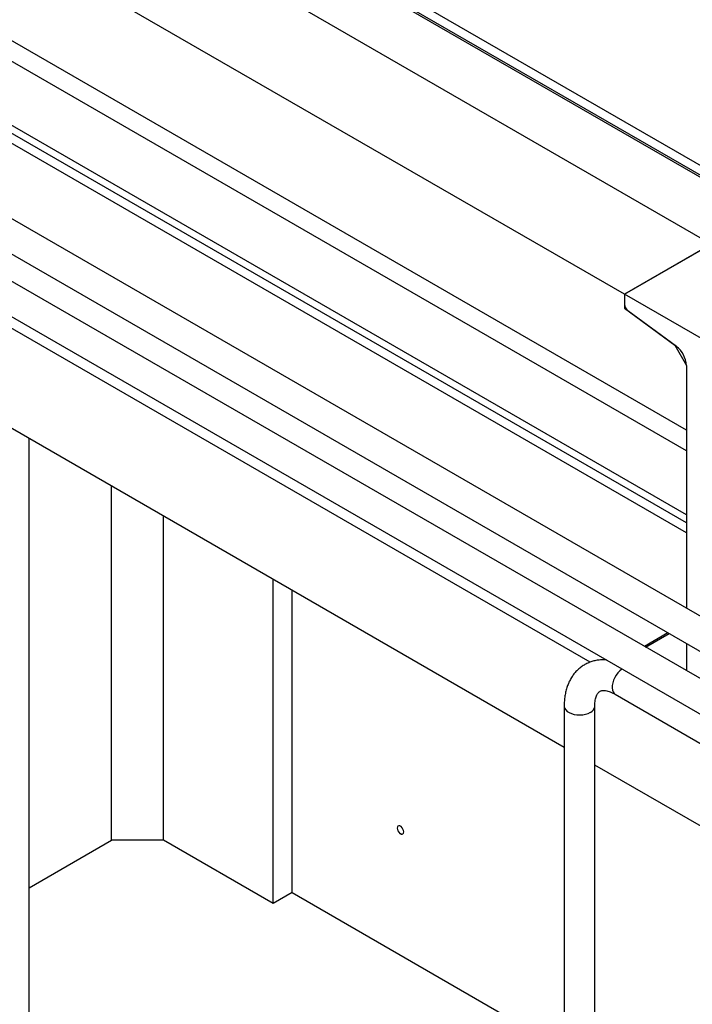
# Model space of a CAD drawing. Header units: millimetres. Extents: x 0 to 25230, y 0 to 17820.
# Tile 7 of 244: x 3767 to 4864, y 3438 to 5045. Entities that reach past the tile are written whole.
import ezdxf

# ---------------------------------------------------------------- set-up
doc = ezdxf.new("R2010")
doc.units = ezdxf.units.MM
doc.linetypes.add('SLD-Sólida', pattern=[0])
doc.layers.add('REFERÊNCIAS', color=9, linetype='SLD-Sólida')

msp = doc.modelspace()

# ---------------------------------------------------------------- linework, layer by layer
at = {"color": 7, "linetype": 'SLD-Sólida', "lineweight": 25, "ltscale": 30}
for p, q in [((5048.1, 3972.8), (2715.5, 5319.3)), ((2715.5, 5261.6), (5023.1, 3929.4)), ((4959.7, 3921.7), (3359.3, 4845.6)), ((3334.3, 4802.3), (4934.7, 3878.4)), ((4737.9, 3944.2), (5180, 3689)), ((4654.7, 3925), (4654.7, 1282.7)), ((4704.7, 1282.7), (4704.7, 3925))]:
    msp.add_line(p, q, dxfattribs=at)
at = {"color": 7, "linetype": 'SLD-Sólida', "lineweight": 25, "ltscale": 30, "flags": 128}
for points in [[(4749.2, 3985.5), (4748.7, 3985.2), (4745.4, 3982.6), (4742.3, 3979.3), (4739.4, 3975.6), (4737, 3971.5), (4735.1, 3967.2), (4733.7, 3962.9), (4732.9, 3958.7), (4732.7, 3954.7), (4733.2, 3951.1), (4734.3, 3948.1), (4736, 3945.7), (4737.9, 3944.2)], [(4654.7, 3925), (4654.7, 3924), (4655.5, 3921.3), (4657.2, 3918.7), (4659.6, 3916.4), (4662.8, 3914.4), (4666.6, 3912.7), (4670.9, 3911.5), (4675.5, 3910.8), (4680.3, 3910.6), (4685, 3910.9), (4689.5, 3911.8), (4693.7, 3913.1), (4697.3, 3914.8)]]:
    msp.add_lwpolyline(points, dxfattribs=at)
at = {"color": 7, "linetype": 'SLD-Sólida', "lineweight": 25, "ltscale": 900}
msp.add_arc((4692.6, 3925.9), 12.1, 292.9338, 355.7205, dxfattribs=at)
at = {"color": 7, "linetype": 'SLD-Sólida', "lineweight": 25, "ltscale": 30}
for points, knots in [([(4723.8, 4000.2), (4722.3, 4000.3), (4718.3, 4000.7), (4711.9, 4000.3), (4704.7, 3999.1), (4697.9, 3997.2), (4691.4, 3994.5), (4685.5, 3991.2), (4680, 3987.2), (4674.9, 3982.5), (4670.4, 3977.4), (4666.5, 3971.6), (4663, 3965.4), (4660.1, 3958.6), (4657.8, 3951.3), (4656.1, 3943.5), (4655, 3935.5), (4654.7, 3929.2), (4654.7, 3925.8), (4654.7, 3925)], [0, 0, 0, 0, 0.038557, 0.10303, 0.16552, 0.226366, 0.285966, 0.344753, 0.403191, 0.461623, 0.520535, 0.580433, 0.641819, 0.705166, 0.77086, 0.839157, 0.910137, 0.981089, 1, 1, 1, 1]), ([(4704.7, 3925), (4704.7, 3925.9), (4704.7, 3928.5), (4705, 3932.4), (4705.7, 3936.6), (4706.7, 3940.1), (4707.8, 3943.1), (4709.1, 3945.4), (4710.4, 3947.1), (4711.7, 3948.5), (4713.3, 3949.5), (4715.1, 3950.1), (4717.2, 3950.5), (4719.6, 3950.5), (4722.5, 3950.2), (4726, 3949.5), (4729.9, 3948.2), (4733.9, 3946.4), (4736.6, 3944.9), (4737.9, 3944.2)], [0, 0, 0, 0, 0.05173, 0.142671, 0.223111, 0.29282, 0.351809, 0.400742, 0.440956, 0.475123, 0.509102, 0.545041, 0.583241, 0.628304, 0.681627, 0.749848, 0.827781, 0.915584, 1, 1, 1, 1])]:
    msp.add_open_spline(points, degree=3, knots=knots, dxfattribs=at)
at = {"layer": 'REFERÊNCIAS', "linetype": 'SLD-Sólida', "lineweight": 25, "ltscale": 30}
for p, q in [((4996.9, 4737.6), (3376.2, 5673.2)), ((4894.5, 4678.5), (3273.8, 5614.1)), ((4982.9, 4729.5), (3553, 5555)), ((3553, 5552), (4980.3, 4728)), ((4753.1, 4596.9), (3132.4, 5532.5)), ((4854, 4375.3), (2973.3, 5461)), ((4753.1, 4596.9), (5556.7, 5060.8)), ((4854, 4341.4), (3637.5, 5043.7)), ((4854, 4237.2), (3558.4, 4985.2)), ((4854, 4223.8), (3553, 4974.9)), ((4854, 4207.7), (3553, 4958.7)), ((4696.8, 3996.6), (3304.1, 4800.6)), ((4894.5, 4678.5), (4753.1, 4596.9)), ((4654.7, 3857.6), (3301.1, 4639)), ((4753.1, 4596.9), (4753.1, 4574.2)), ((4974, 4469.3), (4753.1, 4596.9)), ((4753.1, 4596.9), (4753.1, 4580.7)), ((4754.6, 4575.1), (4753.1, 4574.2)), ((4753.1, 4574.2), (4834.9, 4513.7)), ((4758.5, 4570.4), (4837.6, 4512)), ((4835.1, 4513.8), (4834.9, 4513.7)), ((4834.9, 4513.7), (4854, 4480.6)), ((4854, 4480.6), (4854, 4375.3)), ((4854, 4480.6), (4854, 4084.8)), ((3782.1, 3373.3), (3782.1, 4361.3)), ((3916.4, 3706), (3916.4, 4283.7)), ((4001.3, 3706), (4001.3, 4234.8)), ((4179.8, 3602.9), (4179.8, 4131.7)), ((4210.8, 3620.8), (4210.8, 4113.8)), ((4823.9, 4044.5), (4785.5, 4022.3)), ((4787.3, 4021.3), (4825.7, 4043.4)), ((4854, 4027.1), (4854, 3984.2)), ((4854, 3984.2), (4854, 3982.8)), ((5084.9, 3609.2), (4704.7, 3828.7)), ((3782.1, 3628.4), (3916.4, 3706)), ((4001.3, 3706), (3916.4, 3706)), ((4179.8, 3602.9), (4001.3, 3706)), ((4210.8, 3620.8), (4179.8, 3602.9)), ((4210.8, 3620.8), (4654.7, 3364.5))]:
    msp.add_line(p, q, dxfattribs=at)
at = {"layer": 'REFERÊNCIAS', "linetype": 'SLD-Sólida', "lineweight": 25, "ltscale": 30, "flags": 128}
for points in [[(4392.6, 3717.8), (4392.9, 3719.8), (4392.6, 3722.1), (4391.6, 3724.4), (4390.2, 3726.6), (4388.5, 3728.4), (4386.6, 3729.5), (4384.9, 3729.7), (4383.4, 3729.2), (4382.5, 3727.9), (4382.2, 3725.9), (4382.5, 3723.6), (4383.4, 3721.2), (4384.9, 3719), (4386.6, 3717.3), (4388.5, 3716.2), (4390.2, 3716), (4391.6, 3716.5), (4392.6, 3717.8)], [(4387.6, 3729), (4386.7, 3729.4), (4384.9, 3729.7), (4383.5, 3729.2), (4382.6, 3727.8), (4382.3, 3725.9), (4382.6, 3723.7), (4383.5, 3721.3), (4384.9, 3719.1), (4386.7, 3717.4), (4388.5, 3716.3), (4390.2, 3716), (4391.6, 3716.6), (4392.6, 3717.9), (4392.9, 3719.8)]]:
    msp.add_lwpolyline(points, dxfattribs=at)
at = {"layer": 'REFERÊNCIAS', "linetype": 'SLD-Sólida', "lineweight": 25, "ltscale": 900}
for centre, radius, start, end in [((4767, 4581.4), 13.9, 182.8726, 232.5168), ((4811.9, 4478.5), 42.1, 2.8729, 52.5143)]:
    msp.add_arc(centre, radius, start, end, dxfattribs=at)

doc.saveas('drawing.dxf')
